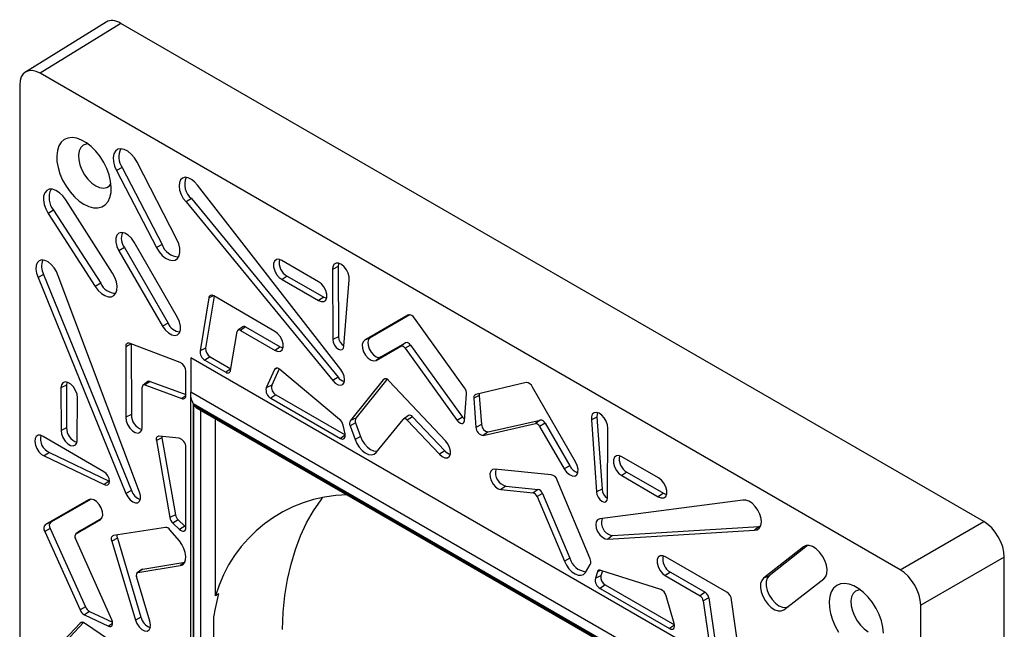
# Model space of a CAD drawing. Header units: inches. Extents: x 0.3 to 33.8, y 0.2 to 21.7.
# Tile 57 of 192: x 2.882 to 3.305, y 20.11 to 20.372. Entities that reach past the tile are written whole.
import ezdxf

# ---------------------------------------------------------------- set-up
doc = ezdxf.new("R2010")
doc.units = ezdxf.units.IN
doc.header["$MEASUREMENT"] = 0

msp = doc.modelspace()

# ---------------------------------------------------------------- linework, layer by layer
at = {"color": 7, "linetype": 'Continuous', "lineweight": 25}
for p, q in [((2.918887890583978, 20.37090983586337), (2.884149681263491, 20.34943073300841)), ((2.925244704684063, 20.37035540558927), (2.890506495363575, 20.34887630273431)), ((3.296478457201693, 20.15604672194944), (2.925244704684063, 20.37035540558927)), ((3.260505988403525, 20.13528014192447), (2.890506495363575, 20.34887630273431)), ((2.88166900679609, 20.34377287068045), (2.88166900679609, 19.91651111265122)), ((2.94926964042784, 20.27741229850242), (2.932146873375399, 20.31067758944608)), ((2.925712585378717, 20.30835176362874), (2.92335673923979, 20.30701433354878)), ((2.92335673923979, 20.30701433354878), (2.940559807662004, 20.27388178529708)), ((2.925712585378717, 20.30835176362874), (2.942916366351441, 20.27521784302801)), ((3.01979099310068, 20.22147204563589), (2.958171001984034, 20.30067460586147)), ((2.921590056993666, 20.26292722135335), (2.901498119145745, 20.29439151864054)), ((2.955531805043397, 20.29494934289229), (2.95323638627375, 20.29352280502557)), ((2.95323638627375, 20.29352280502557), (3.016339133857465, 20.21673945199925)), ((2.955531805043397, 20.29494934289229), (3.018646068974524, 20.21815197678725)), ((2.896266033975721, 20.28998312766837), (2.893931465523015, 20.28860913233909)), ((2.893931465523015, 20.28860913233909), (2.914178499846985, 20.25714802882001)), ((2.896266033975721, 20.28998312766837), (2.916513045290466, 20.25852205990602)), ((2.94958541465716, 20.24377038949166), (2.930892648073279, 20.27627939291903)), ((2.926692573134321, 20.27385448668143), (2.924346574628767, 20.27249919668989)), ((2.924346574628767, 20.27249919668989), (2.943153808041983, 20.2400562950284)), ((2.926692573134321, 20.27385448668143), (2.945499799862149, 20.24141159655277)), ((2.942916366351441, 20.27521784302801), (2.940559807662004, 20.27388178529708)), ((3.01026833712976, 20.25921026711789), (2.994468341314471, 20.26836386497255)), ((3.018728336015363, 20.26568247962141), (3.016325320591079, 20.26451322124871)), ((3.016325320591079, 20.26451322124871), (3.016438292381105, 20.2342958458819)), ((3.018728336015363, 20.26568247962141), (3.018841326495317, 20.2354601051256)), ((2.891954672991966, 20.2623736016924), (2.889583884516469, 20.26106723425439)), ((2.889583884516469, 20.26106723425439), (2.927366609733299, 20.16809923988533)), ((2.891954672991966, 20.2623736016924), (2.929742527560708, 20.16939298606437)), ((2.933190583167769, 20.16872321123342), (2.898244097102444, 20.261766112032)), ((2.99677139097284, 20.26163584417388), (2.994566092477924, 20.26013442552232)), ((2.994566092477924, 20.26013442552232), (3.010270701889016, 20.25110145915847)), ((2.99677139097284, 20.26163584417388), (3.012481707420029, 20.25259959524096)), ((3.02118270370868, 20.23152807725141), (3.023368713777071, 20.25995152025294)), ((2.916513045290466, 20.25852205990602), (2.914178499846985, 20.25714802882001)), ((2.963024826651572, 20.2521973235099), (2.959286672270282, 20.22946401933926)), ((2.965366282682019, 20.25296766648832), (2.961686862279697, 20.23059154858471)), ((2.965025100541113, 20.25314098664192), (2.963024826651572, 20.2521973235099)), ((2.991420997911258, 20.23784758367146), (2.965139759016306, 20.25309912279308)), ((3.012481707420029, 20.25259959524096), (3.010270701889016, 20.25110145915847)), ((3.048694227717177, 20.24478772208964), (3.030172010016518, 20.23398820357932)), ((3.049553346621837, 20.24495940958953), (3.032515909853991, 20.2350256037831)), ((3.048999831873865, 20.24492310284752), (3.048694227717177, 20.24478772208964)), ((3.073052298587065, 20.21352177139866), (3.051488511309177, 20.2435176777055)), ((2.945499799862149, 20.24141159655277), (2.943153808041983, 20.2400562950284)), ((2.972397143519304, 20.22104456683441), (2.975240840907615, 20.2377154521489)), ((2.977637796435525, 20.23982375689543), (2.975572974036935, 20.23831667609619)), ((2.978838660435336, 20.23975782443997), (2.976629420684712, 20.23825867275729)), ((2.976629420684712, 20.23825867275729), (2.991588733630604, 20.22966474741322)), ((2.978838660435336, 20.23975782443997), (2.99379890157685, 20.23116336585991)), ((3.018841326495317, 20.2354601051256), (3.016438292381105, 20.2342958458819)), ((3.032515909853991, 20.2350256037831), (3.030172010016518, 20.23398820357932)), ((2.929702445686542, 20.23241370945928), (2.927299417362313, 20.23124725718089)), ((2.927299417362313, 20.23124725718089), (2.927368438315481, 20.20085880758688)), ((2.9506929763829, 20.22450137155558), (2.92913765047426, 20.2326283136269)), ((2.929702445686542, 20.23241370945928), (2.929771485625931, 20.20201690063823)), ((2.961686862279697, 20.23059154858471), (2.959286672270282, 20.22946401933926)), ((2.99379890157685, 20.23116336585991), (2.991588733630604, 20.22966474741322)), ((3.035047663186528, 20.22536410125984), (3.04565052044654, 20.23142769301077)), ((3.037120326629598, 20.2268763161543), (3.047723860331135, 20.2329402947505)), ((3.047723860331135, 20.2329402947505), (3.04565052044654, 20.23142769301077)), ((3.04977602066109, 20.23196350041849), (3.047455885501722, 20.23056836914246)), ((3.047455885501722, 20.23056836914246), (3.069915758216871, 20.19955400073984)), ((3.04977602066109, 20.23196350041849), (3.072237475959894, 20.20094694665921)), ((3.195714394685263, 20.08765938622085), (2.955298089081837, 20.22644876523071)), ((2.955298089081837, 20.22644876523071), (2.955298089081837, 20.21175222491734)), ((2.963586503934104, 20.22688810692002), (2.961376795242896, 20.22538922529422)), ((2.961376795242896, 20.22538922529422), (2.970309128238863, 20.22023269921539)), ((2.963586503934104, 20.22688810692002), (2.972514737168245, 20.22173394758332)), ((3.037120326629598, 20.2268763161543), (3.035047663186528, 20.22536410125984)), ((2.972513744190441, 20.22172812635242), (2.970309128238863, 20.22023269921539)), ((2.991249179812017, 20.22140495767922), (2.987730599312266, 20.21355686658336)), ((2.993270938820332, 20.22167445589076), (2.990119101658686, 20.21464437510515)), ((2.992514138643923, 20.2219815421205), (2.991249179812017, 20.22140495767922)), ((3.019283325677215, 20.19992015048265), (2.993550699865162, 20.22145836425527)), ((2.953176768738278, 20.21033918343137), (2.953176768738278, 20.22065391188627)), ((3.018646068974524, 20.21815197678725), (3.016339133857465, 20.21673945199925)), ((3.038058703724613, 20.21705352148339), (3.023955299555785, 20.19945774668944)), ((3.039697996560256, 20.21719999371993), (3.026325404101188, 20.20051599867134)), ((3.038820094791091, 20.21739449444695), (3.038058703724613, 20.21705352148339)), ((3.064914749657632, 20.1907104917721), (3.04060607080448, 20.21644560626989)), ((2.901821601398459, 20.21464095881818), (2.899418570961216, 20.21347496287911)), ((2.899418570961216, 20.21347496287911), (2.899446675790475, 20.19521348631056)), ((2.901821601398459, 20.21464095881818), (2.901849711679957, 20.19637593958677)), ((2.934370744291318, 20.19662276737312), (2.934407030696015, 20.21387628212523)), ((2.936826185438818, 20.21625605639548), (2.934761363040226, 20.21474897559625)), ((2.937747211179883, 20.21632253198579), (2.935571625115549, 20.21480745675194)), ((2.935571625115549, 20.21480745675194), (2.951429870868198, 20.20893648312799)), ((2.937747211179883, 20.21632253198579), (2.953176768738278, 20.21061026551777)), ((2.990119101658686, 20.21464437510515), (2.987730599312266, 20.21355686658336)), ((3.099523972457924, 20.21578739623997), (3.077960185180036, 20.21068850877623)), ((3.120840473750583, 20.18164641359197), (3.102318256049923, 20.21383122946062)), ((2.906467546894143, 20.19115769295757), (2.906496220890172, 20.20927624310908)), ((2.953170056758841, 20.21014834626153), (2.951429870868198, 20.20893648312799)), ((2.955161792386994, 20.21063551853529), (2.955161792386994, 19.94874748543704)), ((3.182986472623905, 20.08031051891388), (2.955298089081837, 20.21175222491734)), ((2.991902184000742, 20.2105418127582), (2.989692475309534, 20.2090429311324)), ((2.989692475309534, 20.2090429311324), (3.019632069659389, 20.19175917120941)), ((2.991902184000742, 20.2105418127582), (3.021734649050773, 20.1933198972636)), ((3.073027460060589, 20.19939121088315), (3.073981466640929, 20.21080330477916)), ((3.079433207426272, 20.21022818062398), (3.077031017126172, 20.20904283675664)), ((3.077031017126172, 20.20904283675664), (3.077985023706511, 20.19652927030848)), ((3.079433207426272, 20.21022818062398), (3.080387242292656, 20.19771424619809)), ((3.179122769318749, 20.07807959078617), (2.956333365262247, 20.20669317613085)), ((2.956333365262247, 20.20669317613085), (2.956333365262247, 19.9494241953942)), ((2.956601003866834, 20.206229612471), (3.178855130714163, 20.07792503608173)), ((2.956601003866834, 19.94957875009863), (2.956601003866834, 20.206229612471)), ((2.958015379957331, 20.20473658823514), (3.17826934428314, 20.07758668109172)), ((2.959404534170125, 20.2039346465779), (2.959404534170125, 19.95119745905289)), ((2.929771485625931, 20.20201690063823), (2.927368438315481, 20.20085880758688)), ((2.965904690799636, 20.12399939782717), (2.965904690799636, 20.20018218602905)), ((3.026325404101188, 20.20051599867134), (3.023955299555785, 20.19945774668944)), ((3.034995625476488, 20.1856718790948), (3.046699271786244, 20.19998242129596)), ((3.048894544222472, 20.20161359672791), (3.046829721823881, 20.20010651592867)), ((3.050711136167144, 20.2010525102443), (3.048427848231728, 20.19961290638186)), ((3.048427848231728, 20.19961290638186), (3.062268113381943, 20.18504520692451)), ((3.050711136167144, 20.2010525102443), (3.064554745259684, 20.18648129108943)), ((3.072237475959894, 20.20094694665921), (3.069915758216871, 20.19955400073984)), ((3.083194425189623, 20.19462163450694), (3.105655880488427, 20.19970474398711)), ((3.105655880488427, 20.19970474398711), (3.103556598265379, 20.19818211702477)), ((3.130045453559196, 20.20094742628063), (3.12764376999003, 20.19975481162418)), ((3.12764376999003, 20.19975481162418), (3.12982978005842, 20.16880745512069)), ((3.130045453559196, 20.20094742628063), (3.132232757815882, 20.16998174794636)), ((2.901849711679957, 20.19637593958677), (2.899446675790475, 20.19521348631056)), ((3.02165809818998, 20.19376514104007), (3.020778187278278, 20.19754774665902)), ((3.026203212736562, 20.19852774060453), (3.023822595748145, 20.19724642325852)), ((3.023822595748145, 20.19724642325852), (3.025954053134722, 20.19134000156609)), ((3.026203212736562, 20.19852774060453), (3.028334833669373, 20.19262086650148)), ((3.080387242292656, 20.19771424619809), (3.077985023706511, 20.19652927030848)), ((3.08109672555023, 20.19309936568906), (3.103556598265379, 20.19818211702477)), ((3.107708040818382, 20.19831216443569), (3.105361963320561, 20.1969570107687)), ((3.105361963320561, 20.1969570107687), (3.115964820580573, 20.17865162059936)), ((3.107708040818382, 20.19831216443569), (3.118311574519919, 20.18000560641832)), ((3.134574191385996, 20.1660974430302), (3.134687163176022, 20.19618438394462)), ((2.917937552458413, 20.1774140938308), (2.891826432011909, 20.19261817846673)), ((2.942894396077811, 20.19203886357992), (2.94049647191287, 20.19082085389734)), ((2.950248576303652, 20.19191192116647), (2.941693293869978, 20.19278765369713)), ((2.942894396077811, 20.19203886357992), (2.948683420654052, 20.15897354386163)), ((3.021745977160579, 20.19319306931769), (3.019632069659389, 20.19175917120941)), ((3.028334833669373, 20.19262086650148), (3.025954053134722, 20.19134000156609)), ((3.083194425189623, 20.19462163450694), (3.08109672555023, 20.19309936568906)), ((2.94049647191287, 20.19082085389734), (2.946283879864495, 20.15776476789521)), ((2.953176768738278, 20.15338287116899), (2.953176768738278, 20.18795600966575)), ((2.894441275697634, 20.18574817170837), (2.892255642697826, 20.18423694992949)), ((2.892255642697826, 20.18423694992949), (2.917962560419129, 20.17192098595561)), ((2.894441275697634, 20.18574817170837), (2.920163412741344, 20.17342491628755)), ((3.064554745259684, 20.18648129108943), (3.062268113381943, 20.18504520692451)), ((3.15654414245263, 20.17479949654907), (3.140744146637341, 20.18388818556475)), ((3.110406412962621, 20.17615072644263), (3.086097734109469, 20.17848181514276)), ((3.118311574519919, 20.18000560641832), (3.115964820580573, 20.17865162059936)), ((3.142950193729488, 20.17728174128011), (3.140741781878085, 20.17578210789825)), ((3.140741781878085, 20.17578210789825), (3.156446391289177, 20.16668291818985)), ((3.142950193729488, 20.17728174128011), (3.158660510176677, 20.16817924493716)), ((2.920163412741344, 20.17342491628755), (2.917962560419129, 20.17192098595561)), ((2.920163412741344, 20.17342491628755), (2.92031465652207, 20.17334455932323)), ((3.090877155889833, 20.17128568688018), (3.088744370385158, 20.16976078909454)), ((3.090877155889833, 20.17128568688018), (3.104720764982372, 20.16987341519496)), ((3.104720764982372, 20.16987341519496), (3.102584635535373, 20.16834885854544)), ((3.127057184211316, 20.13993829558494), (3.112953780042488, 20.17381751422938)), ((3.132232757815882, 20.16998174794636), (3.12982978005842, 20.16880745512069)), ((2.912376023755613, 20.1656550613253), (2.895068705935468, 20.15575665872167)), ((2.929742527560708, 20.16939298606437), (2.927366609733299, 20.16809923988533)), ((3.088744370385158, 20.16976078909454), (3.102584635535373, 20.16834885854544)), ((3.106685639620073, 20.16802484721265), (3.104313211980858, 20.16672260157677)), ((3.104313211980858, 20.16672260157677), (3.116016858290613, 20.13889931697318)), ((3.106685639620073, 20.16802484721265), (3.118389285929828, 20.14020156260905)), ((3.158660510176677, 20.16817924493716), (3.156446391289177, 20.16668291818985)), ((2.911338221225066, 20.16536461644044), (2.892726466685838, 20.15472018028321)), ((2.91176732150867, 20.16555465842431), (2.911338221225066, 20.16536461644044)), ((3.192841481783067, 20.16520222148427), (3.131221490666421, 20.15714458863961)), ((2.907890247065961, 20.15218982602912), (2.917055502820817, 20.1575340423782)), ((2.948683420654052, 20.15897354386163), (2.946283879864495, 20.15776476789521)), ((2.894796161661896, 20.15298007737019), (2.892429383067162, 20.15166494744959)), ((2.895068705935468, 20.15575665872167), (2.892726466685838, 20.15472018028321)), ((2.894796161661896, 20.15298007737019), (2.909995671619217, 20.11929822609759)), ((2.905817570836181, 20.1506776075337), (2.916369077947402, 20.15683014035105)), ((2.916634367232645, 20.1570236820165), (2.916369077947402, 20.15683014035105)), ((2.944348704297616, 20.15348689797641), (2.92206058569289, 20.15006746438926)), ((2.949857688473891, 20.1567400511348), (2.947591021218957, 20.15528396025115)), ((2.947591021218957, 20.15528396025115), (2.950426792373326, 20.15263081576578)), ((2.949857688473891, 20.1567400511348), (2.952693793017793, 20.15408659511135)), ((2.952693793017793, 20.15408659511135), (2.950426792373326, 20.15263081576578)), ((3.136785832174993, 20.14995134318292), (3.19990009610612, 20.15387853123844)), ((3.19990009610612, 20.15387853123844), (3.19777609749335, 20.15235303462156)), ((3.19990009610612, 20.15387853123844), (3.200374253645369, 20.15388017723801)), ((3.260505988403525, 20.13528014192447), (3.296478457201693, 20.15604672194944)), ((2.892429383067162, 20.15166494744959), (2.907625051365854, 20.11799160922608)), ((2.921288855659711, 20.11372562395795), (2.905659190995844, 20.14868426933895)), ((2.907824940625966, 20.15214710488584), (2.905760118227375, 20.1506400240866)), ((2.907890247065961, 20.15218982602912), (2.905817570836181, 20.1506776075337)), ((2.907824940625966, 20.15214710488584), (2.907890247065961, 20.15218982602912)), ((2.923699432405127, 20.14882322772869), (2.921313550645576, 20.14755711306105)), ((2.923699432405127, 20.14882322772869), (2.933836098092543, 20.11489245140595)), ((2.95037928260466, 20.14769743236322), (2.94633000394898, 20.15249635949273)), ((3.134673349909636, 20.14842656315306), (3.19777609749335, 20.15235303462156)), ((3.136785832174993, 20.14995134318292), (3.134673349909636, 20.14842656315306)), ((2.921313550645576, 20.14755711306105), (2.931447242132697, 20.11363629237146)), ((3.218865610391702, 20.14515838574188), (3.201742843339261, 20.13166262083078)), ((3.220663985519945, 20.14576410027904), (3.204100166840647, 20.13270888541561)), ((3.22011762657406, 20.14571407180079), (3.218865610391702, 20.14515838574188)), ((3.118389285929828, 20.14020156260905), (3.116016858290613, 20.13889931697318)), ((3.185872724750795, 20.12567269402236), (3.159591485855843, 20.14076482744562)), ((3.305315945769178, 20.14073974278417), (3.269343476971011, 20.11997316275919)), ((3.305315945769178, 19.71205270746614), (3.305315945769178, 20.14073974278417)), ((2.932524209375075, 20.13404913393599), (2.950767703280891, 20.13703232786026)), ((2.934629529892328, 20.1355729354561), (2.95272327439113, 20.13853164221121)), ((2.952652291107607, 20.13839636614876), (2.950767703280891, 20.13703232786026)), ((3.125058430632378, 20.13412826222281), (3.127189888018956, 20.13757375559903)), ((2.93767636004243, 20.11309653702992), (2.931980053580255, 20.13236717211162)), ((2.934292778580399, 20.13543389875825), (2.932227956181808, 20.13392681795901)), ((2.934629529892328, 20.1355729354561), (2.932524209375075, 20.13404913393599)), ((3.130234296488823, 20.13436007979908), (3.129354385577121, 20.13159339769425)), ((3.131748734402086, 20.13269628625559), (3.129354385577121, 20.13159339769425)), ((3.131678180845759, 20.13502533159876), (3.130234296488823, 20.13436007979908)), ((3.157461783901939, 20.12683450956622), (3.131729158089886, 20.13500655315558)), ((3.132414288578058, 20.13478897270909), (3.131748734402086, 20.13269628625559)), ((3.161632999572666, 20.13427480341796), (3.159423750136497, 20.13277565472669)), ((3.159423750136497, 20.13277565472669), (3.174383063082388, 20.12409792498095)), ((3.161632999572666, 20.13427480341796), (3.176593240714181, 20.12559653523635)), ((3.204100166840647, 20.13270888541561), (3.201742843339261, 20.13166262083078)), ((3.133590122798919, 20.12874710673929), (3.131380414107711, 20.12724822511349)), ((3.133590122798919, 20.12874710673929), (3.163422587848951, 20.11152519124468)), ((3.210452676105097, 20.11807594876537), (3.22765574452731, 20.13134625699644)), ((3.131380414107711, 20.12724822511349), (3.161320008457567, 20.10996446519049)), ((3.163281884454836, 20.11221326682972), (3.159763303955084, 20.12412382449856)), ((3.176593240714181, 20.12559653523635), (3.174383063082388, 20.12409792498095)), ((2.909995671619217, 20.11929822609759), (2.907625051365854, 20.11799160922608)), ((3.17817164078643, 20.12315667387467), (3.175771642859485, 20.12195148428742)), ((3.175771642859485, 20.12195148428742), (3.178615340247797, 20.10199733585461)), ((3.17817164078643, 20.12315667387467), (3.181015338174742, 20.10320252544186)), ((3.191725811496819, 20.09527976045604), (3.18798765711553, 20.12232904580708)), ((3.269343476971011, 19.69271140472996), (3.269343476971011, 20.11997316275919)), ((2.911706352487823, 20.11733610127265), (2.909514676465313, 20.11582778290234)), ((2.909514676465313, 20.11582778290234), (2.919874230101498, 20.11094899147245)), ((2.911706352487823, 20.11733610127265), (2.921621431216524, 20.11266663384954)), ((2.933836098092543, 20.11489245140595), (2.931447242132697, 20.11363629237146)), ((2.965185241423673, 20.04737676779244), (2.965185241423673, 20.11484860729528)), ((2.907625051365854, 20.11232416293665), (2.892429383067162, 20.09619536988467)), ((2.909171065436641, 20.11250779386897), (2.894796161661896, 20.09725016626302)), ((2.908338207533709, 20.11264270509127), (2.907625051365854, 20.11232416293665)), ((2.919874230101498, 20.10522417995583), (2.909514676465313, 20.11230627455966)), ((2.921663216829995, 20.11217988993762), (2.919874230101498, 20.11094899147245)), ((3.163433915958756, 20.11139836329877), (3.161320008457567, 20.10996446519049))]:
    msp.add_line(p, q, dxfattribs=at)
at = {"color": 7, "linetype": 'Continuous', "lineweight": 25, "flags": 128}
for points in [[(2.909336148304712, 20.29250260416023), (2.911432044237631, 20.29151049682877), (2.913460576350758, 20.29098593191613), (2.915356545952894, 20.29094576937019), (2.917059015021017, 20.29139130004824), (2.918513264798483, 20.29230820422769), (2.919672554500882, 20.2936670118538), (2.920499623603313, 20.29542404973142), (2.92096788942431, 20.29752284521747), (2.921062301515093, 20.29989594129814), (2.920779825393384, 20.30246706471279), (2.920129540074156, 20.30515357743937), (2.919132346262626, 20.30786913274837), (2.91782029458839, 20.31052645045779), (2.916235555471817, 20.31304012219), (2.914429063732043, 20.31532935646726), (2.91245888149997, 20.31732057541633), (2.910388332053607, 20.31894977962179), (2.908283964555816, 20.32016460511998), (2.906213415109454, 20.32092600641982), (2.904243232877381, 20.32120951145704), (2.902436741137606, 20.32100600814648), (2.900852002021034, 20.32032203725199), (2.899539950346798, 20.3191795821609), (2.898542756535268, 20.31761536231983), (2.89789247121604, 20.31567965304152), (2.897609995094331, 20.31343466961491), (2.897704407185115, 20.31095256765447), (2.89817267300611, 20.30831312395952), (2.898999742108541, 20.30560117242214), (2.900159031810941, 20.30290387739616), (2.901613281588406, 20.30030793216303), (2.90331575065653, 20.29789677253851), (2.905211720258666, 20.29574789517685), (2.907240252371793, 20.29393036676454), (2.909336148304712, 20.29250260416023)], [(2.911055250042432, 20.31847318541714), (2.910309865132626, 20.31840680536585), (2.908998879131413, 20.31789332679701), (2.907976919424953, 20.31689811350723), (2.907299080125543, 20.31547481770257), (2.907001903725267, 20.31370016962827), (2.907101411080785, 20.31166984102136), (2.907592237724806, 20.30949328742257), (2.908447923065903, 20.3072878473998), (2.909622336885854, 20.30517241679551), (2.911052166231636, 20.30326103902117), (2.912660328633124, 20.30165675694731), (2.914360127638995, 20.30044605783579)], [(2.932146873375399, 20.31067758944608), (2.931019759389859, 20.31250963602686), (2.929665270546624, 20.31409358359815), (2.928176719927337, 20.31532031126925), (2.926656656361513, 20.31610530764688), (2.925209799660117, 20.3163944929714), (2.923935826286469, 20.31616794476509), (2.922922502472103, 20.31544127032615), (2.922239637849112, 20.31426453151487), (2.921934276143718, 20.31271879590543), (2.922027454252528, 20.31091055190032), (2.922512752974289, 20.30896437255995), (2.92335673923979, 20.30701433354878)], [(2.914360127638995, 20.30044605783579), (2.916059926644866, 20.2996942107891), (2.917668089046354, 20.29944174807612), (2.919097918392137, 20.29970228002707), (2.920272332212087, 20.30046176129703), (2.920947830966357, 20.30133687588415)], [(2.958171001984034, 20.30067460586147), (2.956935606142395, 20.30213674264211), (2.955569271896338, 20.30325210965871), (2.954177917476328, 20.30393424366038), (2.952869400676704, 20.30413026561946), (2.951745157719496, 20.3038249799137), (2.950892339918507, 20.30304205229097), (2.950377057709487, 20.30184217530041), (2.950239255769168, 20.30031836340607), (2.950489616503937, 20.29858874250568), (2.951108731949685, 20.29678739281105), (2.952048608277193, 20.29505395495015), (2.95323638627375, 20.29352280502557)], [(2.901498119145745, 20.29439151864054), (2.900231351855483, 20.29609741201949), (2.898788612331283, 20.29749069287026), (2.897269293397, 20.29847537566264), (2.895778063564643, 20.29898362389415), (2.894417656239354, 20.2989804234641), (2.893281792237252, 20.29846599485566), (2.892448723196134, 20.29747577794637), (2.891975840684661, 20.29607799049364), (2.891895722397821, 20.29436892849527), (2.892213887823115, 20.29246633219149), (2.892908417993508, 20.29050127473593), (2.893931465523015, 20.28860913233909)], [(2.930892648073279, 20.27627939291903), (2.929721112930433, 20.27794420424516), (2.928342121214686, 20.2792613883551), (2.926891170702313, 20.28010152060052), (2.925510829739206, 20.28038205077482), (2.924336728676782, 20.28007541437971), (2.923484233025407, 20.27921174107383), (2.923037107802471, 20.27787589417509), (2.923039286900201, 20.27619913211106), (2.923490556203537, 20.27434621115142), (2.924346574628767, 20.27249919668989)], [(2.940559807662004, 20.27388178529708), (2.941668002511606, 20.27209228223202), (2.942995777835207, 20.27054559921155), (2.944453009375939, 20.26934671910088), (2.945940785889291, 20.26857701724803), (2.947358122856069, 20.26828873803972), (2.948608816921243, 20.26850144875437), (2.949607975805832, 20.26920071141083), (2.950287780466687, 20.27033906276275), (2.950602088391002, 20.27183923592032), (2.950529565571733, 20.27359940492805), (2.950075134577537, 20.27550009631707), (2.94926964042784, 20.27741229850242)], [(2.898244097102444, 20.261766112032), (2.897511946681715, 20.2635603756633), (2.896480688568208, 20.26524104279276), (2.895230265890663, 20.26667782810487), (2.893857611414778, 20.26775935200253), (2.89246913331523, 20.26840177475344), (2.891172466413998, 20.26855529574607), (2.890068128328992, 20.26820801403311), (2.889241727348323, 20.26738685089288), (2.888757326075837, 20.26615546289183), (2.888652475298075, 20.26460930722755), (2.888935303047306, 20.26286824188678), (2.889583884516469, 20.26106723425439)], [(2.994468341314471, 20.26836386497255), (2.993232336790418, 20.26884382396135), (2.992144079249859, 20.26875618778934), (2.991339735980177, 20.26811192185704), (2.99091994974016, 20.26699163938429), (2.990937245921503, 20.26553551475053), (2.991389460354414, 20.2639257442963), (2.992220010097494, 20.26236374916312), (2.993324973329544, 20.26104497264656), (2.994566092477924, 20.26013442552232)], [(3.023368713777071, 20.25995152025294), (3.023364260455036, 20.26131858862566), (3.022971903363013, 20.26283218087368), (3.022235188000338, 20.26432431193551), (3.02123587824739, 20.26562937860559), (3.020084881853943, 20.26660253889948), (3.018909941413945, 20.26713578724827), (3.017841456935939, 20.2671699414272), (3.01699801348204, 20.26670121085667), (3.016473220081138, 20.2657816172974), (3.016325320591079, 20.26451322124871)], [(3.018954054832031, 20.26712427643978), (3.018905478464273, 20.26699885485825), (3.018728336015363, 20.26568247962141)], [(2.914178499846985, 20.25714802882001), (2.91543174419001, 20.25549439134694), (2.916850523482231, 20.25415058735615), (2.918338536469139, 20.25320782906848), (2.91979478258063, 20.25273010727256), (2.92112041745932, 20.25274984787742), (2.92222546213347, 20.2532657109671), (2.923034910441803, 20.25424268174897), (2.923493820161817, 20.25561444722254), (2.923571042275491, 20.2572878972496), (2.923261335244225, 20.2591494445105), (2.922585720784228, 20.2610727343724), (2.921590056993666, 20.26292722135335)], [(3.010270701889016, 20.25110145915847), (3.011485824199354, 20.2506282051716), (3.012558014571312, 20.25070784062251), (3.013355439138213, 20.25133057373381), (3.013780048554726, 20.25241983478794), (3.01377963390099, 20.2538416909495), (3.013354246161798, 20.25542131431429), (3.012556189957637, 20.25696447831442), (3.011483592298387, 20.25828143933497), (3.01026833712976, 20.25921026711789)], [(3.012481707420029, 20.25259959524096), (3.013630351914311, 20.25215164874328), (3.013719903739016, 20.2521378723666)], [(2.943153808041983, 20.2400562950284), (2.94430501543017, 20.23843153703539), (2.945656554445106, 20.23714795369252), (2.947076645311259, 20.23633069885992), (2.948426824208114, 20.23605945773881), (2.949575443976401, 20.23636067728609), (2.950410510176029, 20.23720498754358), (2.950850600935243, 20.23851006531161), (2.950852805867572, 20.24014866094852), (2.95041690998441, 20.2419610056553), (2.94958541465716, 20.24377038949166)], [(2.991588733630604, 20.22966474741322), (2.992811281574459, 20.22920268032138), (2.993883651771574, 20.22930400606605), (2.994671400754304, 20.22995602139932), (2.995075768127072, 20.2310769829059), (2.995046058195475, 20.23252635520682), (2.994585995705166, 20.23412242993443), (2.993753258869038, 20.23566510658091), (2.992652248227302, 20.23696097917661), (2.991420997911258, 20.23784758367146)], [(3.016438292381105, 20.2342958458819), (3.016616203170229, 20.23314634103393), (3.017126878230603, 20.23196258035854), (3.017892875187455, 20.23092407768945), (3.018798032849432, 20.23018831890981), (3.0197050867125, 20.22986687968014), (3.020476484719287, 20.23000850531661), (3.020995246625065, 20.23059171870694), (3.02118270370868, 20.23152807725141)], [(3.030172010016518, 20.23398820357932), (3.029427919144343, 20.23328028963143), (3.029071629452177, 20.23212110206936), (3.029147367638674, 20.23065453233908), (3.029645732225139, 20.22906262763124), (3.030504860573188, 20.22754299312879), (3.031618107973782, 20.22628426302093), (3.032847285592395, 20.22544268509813), (3.034039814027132, 20.22512272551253), (3.035047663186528, 20.22536410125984)], [(3.032515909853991, 20.2350256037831), (3.031811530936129, 20.234357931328), (3.031473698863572, 20.23326317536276), (3.031544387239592, 20.23187735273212), (3.032014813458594, 20.23037264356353), (3.032826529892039, 20.22893599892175), (3.033878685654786, 20.22774591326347), (3.035040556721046, 20.22695024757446), (3.036167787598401, 20.22664785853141), (3.037120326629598, 20.2268763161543)], [(2.99379890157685, 20.23116336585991), (2.994954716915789, 20.23072629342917), (2.995004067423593, 20.23071904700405)], [(3.016339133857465, 20.21673945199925), (3.017443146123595, 20.21560556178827), (3.018627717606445, 20.21489487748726), (3.019747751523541, 20.21469444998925), (3.020666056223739, 20.21502882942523), (3.021270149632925, 20.2158570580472), (3.021486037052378, 20.21707768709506), (3.021287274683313, 20.21854120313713), (3.020698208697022, 20.2200683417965), (3.01979099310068, 20.22147204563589)], [(2.906496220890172, 20.20927624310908), (2.906328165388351, 20.21080645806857), (2.905738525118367, 20.21242282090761), (2.90480107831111, 20.21392308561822), (2.903633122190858, 20.21511953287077), (2.902380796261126, 20.21586245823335), (2.901200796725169, 20.21605890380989), (2.900240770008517, 20.21568428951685), (2.899620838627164, 20.21478548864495), (2.899418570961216, 20.21347496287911)], [(2.902048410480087, 20.21597171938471), (2.902012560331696, 20.21588080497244), (2.901821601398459, 20.21464095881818)], [(2.927368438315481, 20.20085880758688), (2.927520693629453, 20.19934911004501), (2.92809247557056, 20.1977476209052), (2.929012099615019, 20.19625511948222), (2.930164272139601, 20.19505872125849), (2.931404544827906, 20.19430841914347), (2.932577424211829, 20.1940982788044), (2.933535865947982, 20.19445464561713), (2.934159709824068, 20.19533284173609), (2.934370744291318, 20.19662276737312)], [(3.069915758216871, 20.19955400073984), (3.070370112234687, 20.19900803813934), (3.070872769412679, 20.19858065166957), (3.071389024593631, 20.19830134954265), (3.071883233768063, 20.19818941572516), (3.072321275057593, 20.19825257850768), (3.072672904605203, 20.19848647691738), (3.072913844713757, 20.19887496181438), (3.073027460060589, 20.19939121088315)], [(3.072237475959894, 20.20094694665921), (3.07264712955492, 20.20045410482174), (3.073084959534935, 20.20007903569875)], [(3.134687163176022, 20.19618438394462), (3.134539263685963, 20.19762354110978), (3.134014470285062, 20.1991490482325), (3.133171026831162, 20.20059159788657), (3.132102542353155, 20.20179108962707), (3.130927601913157, 20.20261439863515), (3.129776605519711, 20.20297015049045), (3.128777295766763, 20.20281886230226), (3.128040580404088, 20.20217732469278), (3.127648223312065, 20.20111673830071), (3.12764376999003, 20.19975481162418)], [(3.130228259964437, 20.20288704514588), (3.130070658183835, 20.20236588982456), (3.130045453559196, 20.20094742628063)], [(2.891826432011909, 20.19261817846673), (2.890654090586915, 20.19312416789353), (2.889595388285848, 20.19312933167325), (2.88876782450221, 20.19263309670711), (2.888263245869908, 20.19169053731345), (2.888137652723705, 20.19040626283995), (2.888404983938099, 20.18892280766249), (2.889035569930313, 20.18740481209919), (2.889959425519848, 20.18602074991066), (2.891074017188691, 20.18492423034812), (2.892255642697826, 20.18423694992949)], [(2.899446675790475, 20.19521348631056), (2.899643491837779, 20.19369653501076), (2.90024774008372, 20.19210911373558), (2.90118512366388, 20.19064640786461), (2.902340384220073, 20.18948826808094), (2.903571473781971, 20.18877709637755), (2.904727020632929, 20.18860033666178), (2.905664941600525, 20.18897972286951), (2.906269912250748, 20.18986860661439), (2.906467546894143, 20.19115769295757)], [(2.942846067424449, 20.19266965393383), (2.942846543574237, 20.19243095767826), (2.942894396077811, 20.19203886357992)], [(3.019632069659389, 20.19175917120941), (3.02012385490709, 20.19154200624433), (3.020588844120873, 20.19147014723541), (3.021001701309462, 20.19154750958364), (3.021339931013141, 20.19176987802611), (3.021585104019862, 20.19212513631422), (3.021723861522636, 20.19259392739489), (3.02174864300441, 20.19315070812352), (3.02165809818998, 20.19376514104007)], [(3.025954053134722, 20.19134000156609), (3.026739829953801, 20.18960168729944), (3.027785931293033, 20.18799054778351), (3.029021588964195, 20.18661557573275), (3.030363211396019, 20.18556978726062), (3.03172003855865, 20.18492392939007), (3.033000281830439, 20.18472169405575), (3.034117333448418, 20.18497676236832), (3.034995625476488, 20.1856718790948)], [(3.028334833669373, 20.19262086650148), (3.029091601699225, 20.19094672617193), (3.030099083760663, 20.18939506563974), (3.031289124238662, 20.18807085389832), (3.032581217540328, 20.18706367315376), (3.033887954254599, 20.18644165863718), (3.03512093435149, 20.18624688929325), (3.035491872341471, 20.18627866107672)], [(3.062268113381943, 20.18504520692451), (3.063425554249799, 20.18403583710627), (3.064613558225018, 20.18349432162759), (3.065684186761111, 20.18348809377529), (3.066504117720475, 20.184017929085), (3.066971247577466, 20.18501784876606), (3.067027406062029, 20.18636333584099), (3.066665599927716, 20.1878868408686), (3.065930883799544, 20.18939864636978), (3.064914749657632, 20.1907104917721)], [(3.140744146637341, 20.18388818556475), (3.139528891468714, 20.18436246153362), (3.138456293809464, 20.18428389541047), (3.137658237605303, 20.18366214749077), (3.137232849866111, 20.18257366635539), (3.137232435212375, 20.18115228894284), (3.137657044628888, 20.17957278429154), (3.138454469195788, 20.17802936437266), (3.139526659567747, 20.17671180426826), (3.140741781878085, 20.17578210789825)], [(3.086097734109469, 20.17848181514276), (3.085081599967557, 20.17834317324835), (3.084346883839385, 20.1776796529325), (3.083985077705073, 20.17657388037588), (3.084041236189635, 20.17516355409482), (3.084508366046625, 20.17362429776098), (3.08532829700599, 20.17214779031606), (3.086398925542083, 20.17091789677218), (3.087586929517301, 20.17008777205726), (3.088744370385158, 20.16976078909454)], [(3.115964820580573, 20.17865162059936), (3.116972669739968, 20.17724660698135), (3.118165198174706, 20.17618970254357), (3.119394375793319, 20.17561210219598), (3.120507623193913, 20.17558550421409), (3.121366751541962, 20.17611321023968), (3.121865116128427, 20.17712971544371), (3.121940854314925, 20.17850883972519), (3.121584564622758, 20.18007939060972), (3.120840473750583, 20.18164641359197)], [(2.917962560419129, 20.17192098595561), (2.918867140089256, 20.17161525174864), (2.91963152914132, 20.17177302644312), (2.920139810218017, 20.17237038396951), (2.920314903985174, 20.17331673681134), (2.920130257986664, 20.17446857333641), (2.919613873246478, 20.17565122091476), (2.91884405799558, 20.17668533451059), (2.917937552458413, 20.1774140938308)], [(3.156446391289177, 20.16668291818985), (3.157687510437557, 20.1661604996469), (3.158792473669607, 20.16620351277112), (3.159623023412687, 20.1668065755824), (3.160075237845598, 20.16789423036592), (3.160092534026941, 20.16933038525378), (3.159672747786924, 20.17093534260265), (3.158868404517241, 20.17250828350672), (3.157780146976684, 20.17385239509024), (3.15654414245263, 20.17479949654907)], [(2.916369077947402, 20.15683014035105), (2.91708194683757, 20.15758243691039), (2.917401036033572, 20.15877531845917), (2.917286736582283, 20.16026071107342), (2.916753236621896, 20.16185423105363), (2.915866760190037, 20.16335807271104), (2.914737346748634, 20.16458556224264), (2.913505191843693, 20.16538432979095), (2.912323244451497, 20.1656552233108), (2.911338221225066, 20.16536461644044)], [(2.927366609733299, 20.16809923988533), (2.928128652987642, 20.16661170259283), (2.929156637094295, 20.16533802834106), (2.930324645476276, 20.16443422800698), (2.931489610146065, 20.16401100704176), (2.932508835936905, 20.16412020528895), (2.933257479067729, 20.16474844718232), (2.933643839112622, 20.16581878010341), (2.933620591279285, 20.16720010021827), (2.933190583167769, 20.16872321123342)], [(2.994679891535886, 20.10955531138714), (2.995058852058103, 20.11698945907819), (2.995815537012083, 20.12416808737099), (2.996947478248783, 20.13106778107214), (2.998450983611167, 20.1376660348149), (3.000321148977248, 20.14394132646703), (3.002551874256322, 20.1498731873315), (3.005135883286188, 20.15544226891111), (3.008064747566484, 20.1606304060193), (3.011328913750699, 20.16542067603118), (3.012145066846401, 20.16648891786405)], [(3.12982978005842, 20.16880745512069), (3.130017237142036, 20.16765466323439), (3.130535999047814, 20.16647250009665), (3.131307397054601, 20.16544023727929), (3.132214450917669, 20.16471441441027), (3.133119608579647, 20.16440510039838), (3.133885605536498, 20.1645592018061), (3.134396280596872, 20.16515334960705), (3.134574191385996, 20.1660974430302)], [(3.158660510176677, 20.16817924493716), (3.159834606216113, 20.16768353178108), (3.160020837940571, 20.16765231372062)], [(3.19777609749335, 20.15235303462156), (3.198963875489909, 20.15251280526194), (3.199903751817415, 20.15316108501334), (3.200522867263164, 20.15424761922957), (3.200773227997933, 20.15568817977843), (3.200635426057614, 20.15737109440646), (3.200120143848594, 20.15916590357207), (3.199267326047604, 20.16093347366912), (3.198143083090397, 20.16253678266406), (3.196834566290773, 20.16385154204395), (3.195443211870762, 20.16477583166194), (3.194076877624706, 20.16523800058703), (3.192841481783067, 20.16520222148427)], [(3.131221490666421, 20.15714458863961), (3.130314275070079, 20.15678833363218), (3.129725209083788, 20.1559413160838), (3.129526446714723, 20.15470728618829), (3.129742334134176, 20.15323739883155), (3.130346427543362, 20.15171169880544), (3.13126473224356, 20.15031706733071), (3.132384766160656, 20.1492243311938), (3.133569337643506, 20.14856733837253), (3.134673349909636, 20.14842656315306)], [(2.950426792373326, 20.15263081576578), (2.950913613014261, 20.15224522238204), (2.951408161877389, 20.15198834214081), (2.951883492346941, 20.15187417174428), (2.952313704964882, 20.15190893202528), (2.952675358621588, 20.15209072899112), (2.952948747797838, 20.15240965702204), (2.953118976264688, 20.15284833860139), (2.953176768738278, 20.15338287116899)], [(2.952693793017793, 20.15408659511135), (2.953136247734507, 20.1537361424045), (2.953176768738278, 20.15371010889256)], [(2.950767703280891, 20.13703232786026), (2.951808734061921, 20.13744557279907), (2.952588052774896, 20.13828561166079), (2.953052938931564, 20.13949561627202), (2.953171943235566, 20.14099373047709), (2.952937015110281, 20.14267860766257), (2.952364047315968, 20.14443626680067), (2.95149180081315, 20.14614780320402), (2.95037928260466, 20.14769743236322)], [(3.22765574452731, 20.13134625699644), (3.228499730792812, 20.13232185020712), (3.228985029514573, 20.13370771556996), (3.229078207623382, 20.13540837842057), (3.228772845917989, 20.13730667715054), (3.228089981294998, 20.13927183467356), (3.227076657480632, 20.14116846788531), (3.225802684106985, 20.14286591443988), (3.224355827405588, 20.14424723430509), (3.222835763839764, 20.14521726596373), (3.221347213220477, 20.14570918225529), (3.219992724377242, 20.14568909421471), (3.218865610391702, 20.14515838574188)], [(3.159591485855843, 20.14076482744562), (3.158360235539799, 20.14129979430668), (3.157259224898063, 20.14127512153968), (3.156426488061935, 20.14069390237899), (3.155966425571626, 20.13962900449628), (3.15593671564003, 20.13821393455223), (3.156341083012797, 20.13662610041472), (3.157128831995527, 20.13506456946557), (3.158201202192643, 20.1337251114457), (3.159423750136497, 20.13277565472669)], [(3.116016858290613, 20.13889931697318), (3.116895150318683, 20.13719014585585), (3.118012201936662, 20.13564535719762), (3.119292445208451, 20.13436945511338), (3.120649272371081, 20.13344875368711), (3.121990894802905, 20.13294553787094), (3.123226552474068, 20.13289384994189), (3.124272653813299, 20.13329718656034), (3.125058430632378, 20.13412826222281)], [(2.934292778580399, 20.13543389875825), (2.934408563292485, 20.13550355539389), (2.934629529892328, 20.1355729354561)], [(3.204100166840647, 20.13270888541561), (3.203267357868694, 20.13165356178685), (3.20284218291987, 20.13015447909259), (3.202858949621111, 20.12833259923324), (3.203316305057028, 20.12633493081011), (3.20417734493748, 20.12432266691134), (3.205372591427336, 20.12245817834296), (3.206805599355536, 20.12089191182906), (3.208360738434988, 20.11975025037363), (3.209912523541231, 20.11912531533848), (3.211335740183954, 20.11906753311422), (3.212005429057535, 20.11927372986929)], [(3.201742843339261, 20.13166262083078), (3.200937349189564, 20.13068042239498), (3.200482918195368, 20.12930440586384), (3.200410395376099, 20.12762796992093), (3.200724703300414, 20.12576490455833), (3.20140450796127, 20.12384166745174), (3.202403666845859, 20.12198880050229), (3.203654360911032, 20.12033206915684), (3.20507169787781, 20.11898392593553), (3.206559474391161, 20.11803587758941), (3.208016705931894, 20.11755227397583), (3.209344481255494, 20.11756594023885), (3.210452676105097, 20.11807594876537)], [(3.25340248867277, 20.1080400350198), (3.253120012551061, 20.11061115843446), (3.252469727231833, 20.11329767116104), (3.251472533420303, 20.11601322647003), (3.250160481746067, 20.11867054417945), (3.248575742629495, 20.12118421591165), (3.246769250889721, 20.12347345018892), (3.244799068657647, 20.12546466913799), (3.242728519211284, 20.12709387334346), (3.240624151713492, 20.12830869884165), (3.23855360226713, 20.12907010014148), (3.236583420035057, 20.1293536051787), (3.234776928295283, 20.12915010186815), (3.23319218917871, 20.12846613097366), (3.231880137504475, 20.12732367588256), (3.230882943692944, 20.12575945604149), (3.230232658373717, 20.12382374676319), (3.229950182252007, 20.12157876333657), (3.230044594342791, 20.11909666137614), (3.230512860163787, 20.11645721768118), (3.231339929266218, 20.11374526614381), (3.232499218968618, 20.11104797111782), (3.233953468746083, 20.1084520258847)], [(3.243395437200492, 20.1266172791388), (3.242650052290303, 20.12655089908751), (3.24133906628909, 20.12603742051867), (3.24031710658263, 20.12504220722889), (3.239639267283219, 20.12361891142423), (3.239342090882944, 20.12184426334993), (3.239441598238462, 20.11981393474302), (3.239932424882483, 20.11763738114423), (3.240788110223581, 20.11543194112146), (3.24196252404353, 20.11331651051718), (3.243392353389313, 20.11140513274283), (3.245000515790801, 20.10980085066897), (3.246700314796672, 20.10859015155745)], [(2.919874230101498, 20.11094899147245), (2.920378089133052, 20.11078931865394), (2.920834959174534, 20.11080380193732), (2.921213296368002, 20.11099144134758), (2.921486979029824, 20.11133928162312), (2.921637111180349, 20.111823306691), (2.92165332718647, 20.11241009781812), (2.921534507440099, 20.11305914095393), (2.921288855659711, 20.11372562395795)], [(2.931447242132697, 20.11363629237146), (2.932075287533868, 20.11210033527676), (2.933017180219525, 20.11070816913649), (2.934155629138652, 20.10963315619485), (2.93534886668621, 20.10900916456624), (2.936448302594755, 20.10891389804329), (2.937317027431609, 20.10935921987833), (2.937846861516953, 20.11028967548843), (2.937971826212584, 20.11158939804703), (2.93767636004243, 20.11309653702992)], [(3.161320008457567, 20.10996446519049), (3.161834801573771, 20.10974050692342), (3.162318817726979, 20.10967638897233), (3.162743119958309, 20.10977594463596), (3.163082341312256, 20.11003322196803), (3.163316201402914, 20.11043283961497), (3.163430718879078, 20.11095090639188), (3.163419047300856, 20.11155644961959), (3.163281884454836, 20.11221326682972)]]:
    msp.add_lwpolyline(points, dxfattribs=at)
at = {"color": 7, "linetype": 'Continuous', "lineweight": 25}
for centre, radius, start, end in [((2.932314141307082, 20.31280738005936), 0.00796448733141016, 153.2302260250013, 214.0167632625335), ((2.960818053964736, 20.30111134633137), 0.008118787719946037, 158.2357650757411, 229.3744236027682), ((2.902521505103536, 20.29534465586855), 0.008238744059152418, 153.3040035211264, 220.5996884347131), ((2.931937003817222, 20.27778425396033), 0.006553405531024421, 156.8636519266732, 216.8450277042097), ((2.950405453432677, 20.27774476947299), 0.007903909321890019, 198.6451399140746, 267.5288229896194), ((2.89756187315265, 20.26571402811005), 0.006526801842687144, 154.2141792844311, 210.783895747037), ((2.999730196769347, 20.26731031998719), 0.006399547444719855, 166.6834809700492, 242.461399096), ((2.923160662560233, 20.2615350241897), 0.007298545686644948, 204.3819223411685, 268.9912134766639), ((2.964291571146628, 20.25215741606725), 0.001267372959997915, 47.99088447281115, 178.1955540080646), ((3.049392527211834, 20.24261514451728), 0.002282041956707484, 23.29676763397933, 107.8181954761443), ((2.951211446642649, 20.24371347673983), 0.006158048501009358, 201.9501815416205, 264.306737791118), ((2.976079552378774, 20.23761789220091), 0.0008443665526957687, 49.36635927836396, 173.3651021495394), ((2.978187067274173, 20.23885896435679), 0.00111019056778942, 54.06124745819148, 119.6535072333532), ((3.023359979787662, 20.23555407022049), 0.004519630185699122, 181.191290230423, 241.2708085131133), ((2.928539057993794, 20.23151115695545), 0.001267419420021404, 61.81679970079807, 192.0179538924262), ((2.963731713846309, 20.22917060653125), 0.004454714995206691, 176.2234408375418, 238.0867212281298), ((2.965726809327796, 20.23032487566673), 0.004048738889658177, 176.2234408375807, 238.0867212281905), ((3.046023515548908, 20.22988520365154), 0.001586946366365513, 25.49869877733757, 103.5939519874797), ((3.048147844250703, 20.23118694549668), 0.001803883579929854, 25.49869877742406, 103.5939519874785), ((2.948724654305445, 20.2205052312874), 0.004454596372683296, 1.912710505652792, 63.77718069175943), ((2.971137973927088, 20.22119200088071), 0.001267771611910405, 229.172675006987, 353.3217418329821), ((2.992416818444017, 20.22070428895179), 0.001361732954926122, 33.62545328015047, 149.0331569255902), ((3.02246894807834, 20.22072375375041), 0.004607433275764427, 213.930023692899, 256.4788657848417), ((3.039082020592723, 20.21570044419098), 0.001696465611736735, 26.05564545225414, 127.0997992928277), ((2.93523691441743, 20.21403221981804), 0.0008444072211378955, 66.64759374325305, 190.6419631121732), ((2.937347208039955, 20.21545092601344), 0.000959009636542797, 65.3483522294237, 122.908046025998), ((2.991794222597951, 20.21263971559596), 0.004165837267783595, 167.2815656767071, 239.7005207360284), ((2.993812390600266, 20.21381080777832), 0.003786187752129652, 167.2815656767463, 239.7005207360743), ((3.069800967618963, 20.21089244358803), 0.004181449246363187, 358.7784942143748, 38.96221725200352), ((3.099507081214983, 20.21278943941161), 0.002998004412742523, 20.33414399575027, 89.67718458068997), ((2.951931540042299, 20.21010084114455), 0.001267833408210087, 246.6909769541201, 10.83561119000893), ((3.07834271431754, 20.20938738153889), 0.001356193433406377, 106.3832441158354, 194.7174682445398), ((3.081356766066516, 20.2104347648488), 0.001934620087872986, 161.1871681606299, 186.129893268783), ((2.936105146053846, 20.20170569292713), 0.006341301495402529, 177.1870043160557, 253.0615985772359), ((3.016554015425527, 20.19654323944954), 0.004341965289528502, 13.37647729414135, 51.05392513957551), ((3.027971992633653, 20.19941692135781), 0.001979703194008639, 146.2773841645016, 206.6890667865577), ((3.047399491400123, 20.19903015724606), 0.001181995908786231, 29.53935572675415, 126.3278202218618), ((3.049484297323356, 20.2003017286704), 0.001438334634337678, 31.4651441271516, 114.2064027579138), ((3.1056138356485, 20.19743442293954), 0.002270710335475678, 22.73995658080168, 88.9390414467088), ((2.908197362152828, 20.19621266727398), 0.006349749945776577, 178.5265804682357, 253.1202426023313), ((3.025798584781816, 20.19823748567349), 0.002210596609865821, 146.4953069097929, 206.6361723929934), ((3.08144627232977, 20.19654294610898), 0.003461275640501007, 180.2263811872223, 264.2039419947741), ((3.083506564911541, 20.19772532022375), 0.003119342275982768, 180.2034070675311, 264.2570359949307), ((3.103519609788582, 20.19618482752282), 0.001997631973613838, 22.73995658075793, 88.93904144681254), ((2.896950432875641, 20.19159909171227), 0.006366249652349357, 166.3908246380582, 246.7880081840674), ((2.941716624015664, 20.19142591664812), 0.001361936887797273, 90.9815317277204, 206.3764105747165), ((2.949011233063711, 20.18793434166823), 0.004165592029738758, 0.2980345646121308, 72.72015563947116), ((3.067819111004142, 20.18902539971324), 0.004138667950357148, 217.9313436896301, 258.0438038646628), ((3.145984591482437, 20.18285922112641), 0.006349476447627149, 166.8727211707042, 241.4518377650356), ((3.09225786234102, 20.17699150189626), 0.005870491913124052, 165.7482696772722, 256.3969214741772), ((3.123107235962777, 20.18219232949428), 0.005270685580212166, 204.5120111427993, 256.2122706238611), ((3.109688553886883, 20.17280978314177), 0.003417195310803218, 17.15154437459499, 77.87339365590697), ((3.103966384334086, 20.16710303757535), 0.00287125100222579, 18.72632049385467, 74.76753849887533), ((3.136752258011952, 20.17009533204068), 0.004520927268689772, 181.4396546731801, 241.200613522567), ((2.935387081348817, 20.17118389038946), 0.005921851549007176, 197.6031945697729, 252.340957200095), ((3.023592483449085, 20.1074955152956), 0.06000216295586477, 91.0068754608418, 164.034720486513), ((3.101920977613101, 20.16591164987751), 0.002525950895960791, 18.72632049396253, 74.76753849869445), ((2.950573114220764, 20.15844000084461), 0.004342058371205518, 188.9463684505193, 226.6232615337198), ((2.952532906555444, 20.15957199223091), 0.003895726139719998, 188.8365748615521, 226.6300862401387), ((3.137647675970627, 20.15557131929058), 0.005685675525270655, 162.557341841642, 261.2814062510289), ((2.894259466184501, 20.1530290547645), 0.002282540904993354, 132.1921994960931, 216.7001086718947), ((2.896452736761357, 20.1542191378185), 0.002068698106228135, 131.9926064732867, 216.7952083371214), ((2.944484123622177, 20.15128097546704), 0.002210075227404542, 33.36212873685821, 93.51292073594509), ((2.906967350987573, 20.14958329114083), 0.001587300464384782, 136.4158002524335, 214.498463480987), ((2.92272122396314, 20.1485045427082), 0.001696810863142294, 112.9135092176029, 213.942388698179), ((2.926200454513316, 20.14978753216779), 0.002680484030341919, 169.0016708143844, 201.0848505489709), ((3.12620637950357, 20.14249015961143), 0.008145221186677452, 196.3183565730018, 263.1074313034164), ((3.164668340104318, 20.13981730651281), 0.006319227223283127, 166.7924932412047, 241.2927729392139), ((3.124743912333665, 20.13862247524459), 0.002661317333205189, 336.7926164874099, 29.63180462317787), ((2.932999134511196, 20.13296647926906), 0.001182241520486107, 113.6854873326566, 210.4591865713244), ((3.131243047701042, 20.13407905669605), 0.001047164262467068, 62.34050630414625, 164.432952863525), ((3.135604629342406, 20.13209029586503), 0.003903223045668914, 171.0684812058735, 238.9280805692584), ((3.133596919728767, 20.13092664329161), 0.00429460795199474, 171.0684812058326, 238.9280805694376), ((3.155893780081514, 20.1231707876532), 0.003985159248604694, 13.8361709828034, 66.82998934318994), ((3.172678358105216, 20.12147274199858), 0.003130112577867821, 8.797766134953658, 57.00167002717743), ((3.174655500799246, 20.1226124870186), 0.00355800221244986, 8.797766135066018, 57.00167002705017), ((3.183427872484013, 20.12178557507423), 0.004592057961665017, 6.796894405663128, 57.83164440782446), ((2.913527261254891, 20.12065045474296), 0.003781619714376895, 200.9516021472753, 241.2155669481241), ((2.91152740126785, 20.1194924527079), 0.004181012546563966, 201.0367394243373, 241.2233506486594), ((2.939544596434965, 20.11601518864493), 0.005817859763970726, 191.1268117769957, 253.4394827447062), ((2.908560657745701, 20.11134273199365), 0.00135593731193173, 45.28456546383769, 133.6306713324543)]:
    msp.add_arc(centre, radius, start, end, dxfattribs=at)
for centre, major_axis, ratio, start_param, end_param in [((2.925247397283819, 20.36014553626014), (-0.006251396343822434, 0.01082890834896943), 0.5772057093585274, 5.498020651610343, 6.300634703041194), ((2.890509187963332, 20.33866643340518), (-0.006251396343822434, 0.01082890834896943), 0.5772057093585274, 5.498020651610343, 7.06851239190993), ((2.959161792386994, 20.2083259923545), (-0.002828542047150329, 0.00489891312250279), 0.5773346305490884, 0.5235581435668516, 1.570755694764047), ((2.958015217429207, 20.20704602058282), (-0.001414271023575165, 0.002449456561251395), 0.5773346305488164, 1.570755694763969, 2.356235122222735), ((3.296475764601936, 20.14583996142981), (-0.00624949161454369, 0.01082561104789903), 0.577557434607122, 3.927224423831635, 5.497716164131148), ((3.260503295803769, 20.12507338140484), (-0.006249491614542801, 0.01082561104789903), 0.5775574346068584, 3.927224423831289, 5.49771616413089)]:
    msp.add_ellipse(centre, major_axis=major_axis, ratio=ratio, start_param=start_param, end_param=end_param, dxfattribs=at)
for points in [[(2.965185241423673, 20.11484860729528), (2.965833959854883, 20.11821896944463), (2.966556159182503, 20.12159480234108), (2.967343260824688, 20.12497546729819)], [(2.967343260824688, 20.12497546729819), (2.966863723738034, 20.12465021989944), (2.96638420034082, 20.12432486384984), (2.965904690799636, 20.12399939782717)]]:
    msp.add_open_spline(points, degree=3, dxfattribs=at)

doc.saveas('drawing.dxf')
